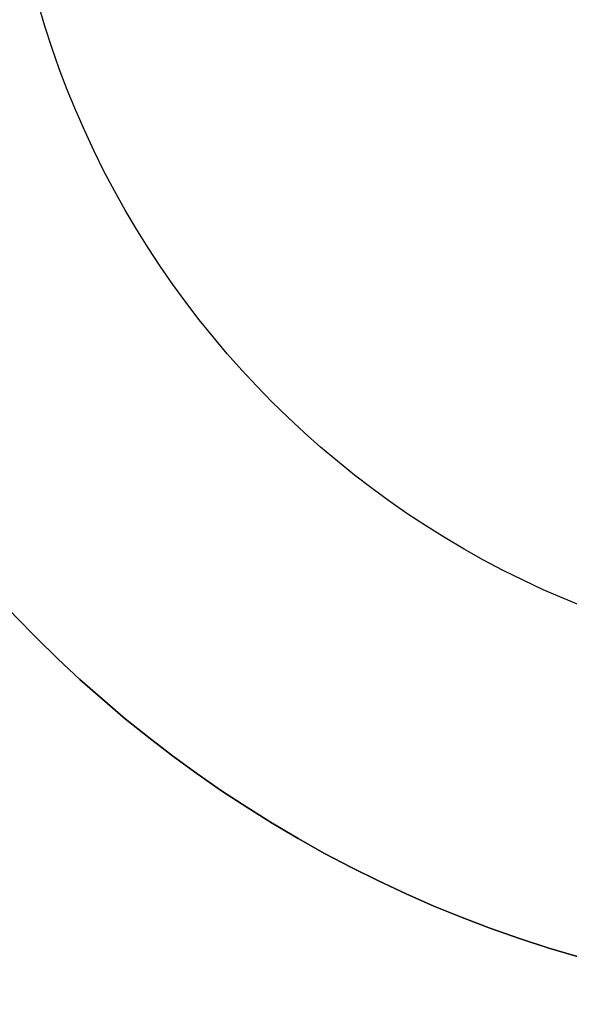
# Model space of a CAD drawing. Extents: x -3378 to 3007, y -425 to 173.
# Tile 116 of 256: x -1880.53 to -1873.94, y 59 to 70.81. Entities that reach past the tile are written whole.
import ezdxf

# ---------------------------------------------------------------- set-up
doc = ezdxf.new("R2010")
doc.units = 0
doc.layers.add('PREDEFINITO', color=7, linetype='CONTINUOUS')

msp = doc.modelspace()

# ---------------------------------------------------------------- linework, layer by layer
at = {"layer": 'PREDEFINITO', "extrusion": (1.51582e-14, 1.51582e-14, -1)}
for centre in [(1869.725, 74.001, -3155), (1869.725, 74.001, -3175), (1869.725, 74.001, -3165)]:
    msp.add_circle(centre, 15, dxfattribs=at)
at = {"layer": 'PREDEFINITO', "extrusion": (-1.51582e-14, -1.51582e-14, -1)}
for centre in [(1869.725, 74.001, -1255), (1869.725, 74.001, -1235), (1869.725, 74.001, -1245)]:
    msp.add_circle(centre, 15, dxfattribs=at)
at = {"layer": 'PREDEFINITO'}
for centre, radius in [((-1869.725, 74.001, 1255), 15), ((-1869.725, 74.001, 3155), 15), ((-1869.725, 74.001, 2205), 15), ((-1869.725, 74.001, 3175), 11), ((-1869.725, 74.001, 3171), 11), ((-1869.725, 74.001, 3173), 11), ((-1869.725, 74.001, 1235), 11), ((-1869.725, 74.001, 1239), 11), ((-1869.725, 74.001, 1237), 11)]:
    msp.add_circle(centre, radius, dxfattribs=at)

doc.saveas('drawing.dxf')
